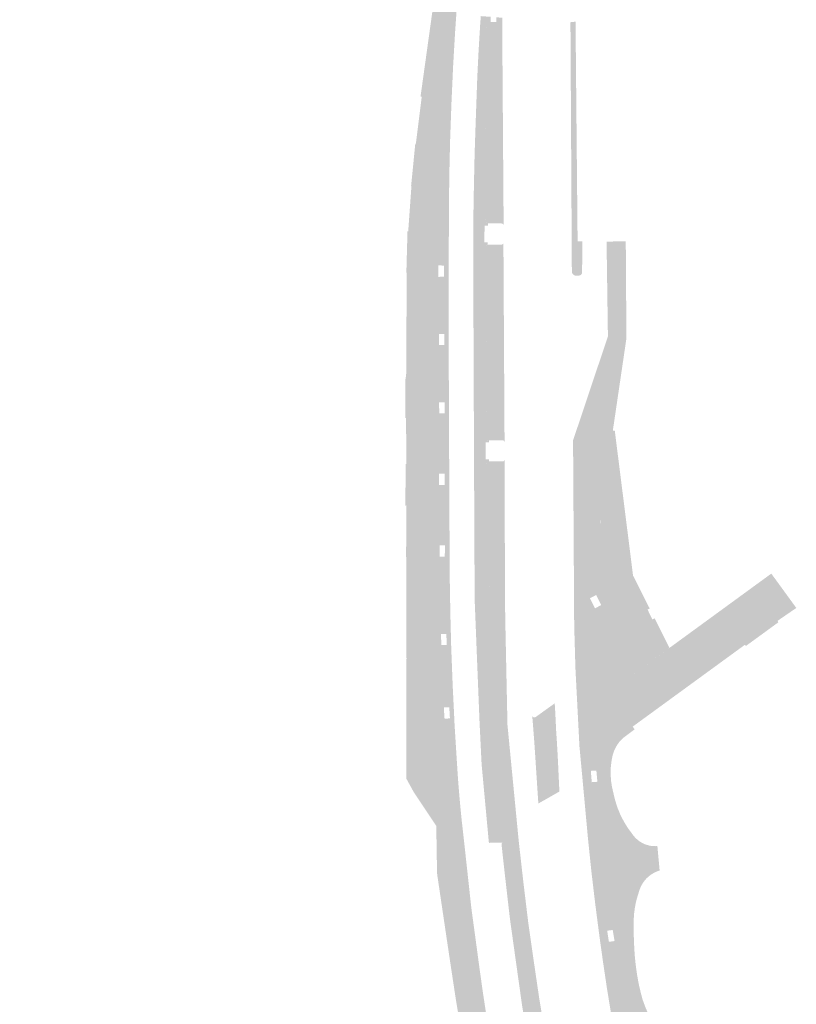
# Model space of a CAD drawing. Header units: inches. Extents: x 83221 to 84763, y 445855 to 447258.
# Tile 57 of 58: x 84103 to 84213, y 446943 to 447082. Entities that reach past the tile are written whole.
import ezdxf

# ---------------------------------------------------------------- set-up
doc = ezdxf.new("R2010")
doc.units = ezdxf.units.IN
doc.header["$MEASUREMENT"] = 0

msp = doc.modelspace()

# ---------------------------------------------------------------- hatches: boundary and pattern name
for points in [[(84164.62, 447075.84), (84164.38, 447070.52), (84164.19, 447065.2), (84164.07, 447059.87), (84163.98, 447046.6), (84163.34, 447046.6), (84163.33, 447047.7), (84162.54, 447047.71), (84162.54, 447046.61), (84158.07, 447046.64), (84158.08, 447046.7), (84158.02, 447046.68), (84158.18, 447052.53), (84158.29, 447052.55), (84158.29, 447052.64), (84158.74, 447058.92), (84158.69, 447058.92), (84159.28, 447064.88), (84159.36, 447064.89), (84159.37, 447064.97), (84160.19, 447071.51), (84160.02, 447071.54), (84161.5, 447082.17), (84162.11, 447086.58), (84162.51, 447089.45), (84163.02, 447093.12), (84163.09, 447093.1), (84163.98, 447099.92), (84164.02, 447100.02), (84163.97, 447100.05), (84163.38, 447109.91), (84160.74, 447114.59), (84158.11, 447119.27), (84157.85, 447120.53), (84154.94, 447126.14), (84152.1, 447131.62), (84149.26, 447137.09), (84146.35, 447142.72), (84145.82, 447143.72), (84144.08, 447147.12), (84143.98, 447147.06), (84142.24, 447150.47), (84140.43, 447154), (84140.5, 447154.04), (84138.8, 447157.43), (84138.79, 447157.45), (84138.73, 447157.39), (84135.59, 447163.54), (84135.65, 447163.6), (84134.32, 447166.17), (84134.22, 447166.12), (84132.24, 447169.83), (84127.98, 447177.91), (84127.41, 447178.99), (84125.96, 447181.75), (84123.92, 447185.65), (84122.48, 447188.4), (84120.88, 447191.46), (84112.71, 447207.04), (84112.71, 447207.14), (84111.54, 447207.39), (84108.02, 447208.14), (84105.61, 447214), (84103.44, 447217.06), (84109.59, 447221.27), (84112.56, 447215.8), (84119.57, 447201.87), (84125.58, 447190.23), (84130.16, 447181.39), (84138.07, 447166.23), (84146.47, 447150.32), (84150.57, 447142.34), (84162.57, 447119.17), (84163.07, 447117.72), (84163.31, 447116.87), (84163.54, 447116.03), (84163.78, 447115.19), (84164.16, 447113.77), (84164.54, 447112.36), (84164.9, 447110.94), (84165.2, 447109.65), (84165.48, 447108.36), (84165.75, 447107.07), (84165.98, 447105.91), (84166.19, 447104.75), (84166.39, 447103.58), (84166.67, 447100.09), (84166.7, 447099.59), (84166.71, 447099.09), (84166.7, 447098.58), (84166.65, 447097.97), (84166.57, 447097.36), (84166.46, 447096.76), (84166.29, 447095.78), (84166.14, 447094.79), (84165.99, 447093.8), (84165.83, 447092.48), (84165.69, 447091.16), (84165.57, 447089.83), (84165.21, 447085.17), (84164.89, 447080.51), (84164.62, 447075.84)], [(84169.06, 447053.32), (84169.03, 447050.97), (84169.51, 447050.95), (84169.51, 447050.69), (84169.3, 447050.6), (84169.21, 447050.45), (84169.22, 447050.29), (84169.35, 447023.3), (84169.39, 447023.16), (84169.52, 447023.05), (84169.67, 447023.01), (84169.69, 447022.74), (84169.2, 447022.73), (84169.21, 447020.34), (84169.68, 447020.33), (84169.68, 447020.09), (84169.46, 447019.97), (84169.37, 447019.83), (84169.47, 447002.68), (84169.53, 447002.54), (84169.68, 447002.44), (84169.79, 447002.44), (84171.67, 447002.45), (84171.7, 447002.45), (84171.72, 447002.44), (84171.75, 447002.44), (84171.77, 447002.43), (84171.8, 447002.42), (84171.82, 447002.41), (84171.84, 447002.4), (84171.86, 447002.38), (84171.88, 447002.36), (84171.9, 447002.34), (84171.91, 447002.32), (84171.93, 447002.3), (84171.94, 447002.28), (84171.97, 446998.23), (84171.96, 446998.2), (84171.96, 446998.18), (84171.95, 446998.15), (84171.94, 446998.13), (84171.93, 446998.1), (84171.92, 446998.08), (84171.9, 446998.06), (84171.88, 446998.04), (84171.86, 446998.02), (84171.83, 446998), (84170.27, 446997.97), (84169.02, 446997.95), (84169.05, 446996.38), (84169.28, 446983.33), (84168.35, 446983.27), (84167.66, 447000.53), (84167.57, 447020.53), (84167.45, 447050.57), (84167.47, 447053.58), (84167.51, 447056.58), (84167.57, 447059.59), (84167.65, 447063.26), (84167.77, 447066.92), (84167.9, 447070.59), (84168.03, 447074.25), (84168.21, 447077.91), (84168.43, 447081.57), (84168.53, 447082.9), (84169.91, 447082.8), (84169.9, 447082.05), (84170.71, 447082.05), (84170.7, 447082.74), (84171.55, 447082.67), (84171.55, 447081.49), (84171.54, 447081.46), (84171.53, 447081.44), (84171.52, 447081.41), (84171.51, 447081.38), (84171.49, 447081.36), (84171.47, 447081.34), (84171.45, 447081.32), (84171.43, 447081.3), (84171.4, 447081.28), (84171.38, 447081.27), (84171.35, 447081.26), (84171.32, 447081.25), (84169.43, 447081.26), (84169.31, 447081.25), (84169.14, 447081.14), (84169.04, 447080.99), (84169.24, 447053.89), (84169.28, 447053.77), (84169.42, 447053.65), (84169.53, 447053.65), (84169.55, 447053.33), (84169.06, 447053.32)], [(84181.9, 447082.12), (84182.19, 447051.1), (84182.55, 447051.13), (84182.88, 447051.09), (84182.82, 447046.79), (84182.83, 447046.75), (84182.82, 447046.71), (84182.82, 447046.66), (84182.81, 447046.62), (84182.79, 447046.58), (84182.77, 447046.54), (84182.75, 447046.5), (84182.73, 447046.47), (84182.7, 447046.43), (84182.67, 447046.41), (84182.64, 447046.38), (84182.6, 447046.36), (84182.57, 447046.34), (84182.53, 447046.32), (84182.49, 447046.31), (84182.45, 447046.29), (84182.41, 447046.29), (84182.37, 447046.28), (84182.33, 447046.28), (84181.88, 447046.28), (84181.83, 447046.29), (84181.78, 447046.31), (84181.74, 447046.32), (84181.69, 447046.34), (84181.65, 447046.37), (84181.61, 447046.4), (84181.57, 447046.43), (84181.53, 447046.47), (84181.5, 447046.51), (84181.47, 447046.55), (84181.44, 447046.6), (84181.42, 447046.65), (84181.4, 447046.7), (84181.39, 447046.75), (84181.38, 447046.8), (84181.18, 447082.04), (84181.9, 447082.12), (84181.9, 447082.12)], [(84171.55, 447081.49), (84171.75, 447053.38), (84171.74, 447053.4), (84171.74, 447053.43), (84171.73, 447053.45), (84171.71, 447053.48), (84171.7, 447053.5), (84171.68, 447053.52), (84171.67, 447053.54), (84171.65, 447053.56), (84171.63, 447053.58), (84171.61, 447053.59), (84171.58, 447053.6), (84171.56, 447053.61), (84171.53, 447053.62), (84171.5, 447053.63), (84171.48, 447053.63), (84171.45, 447053.64), (84169.53, 447053.65), (84169.51, 447053.65), (84169.48, 447053.65), (84169.45, 447053.66), (84169.43, 447053.67), (84169.41, 447053.68), (84169.38, 447053.69), (84169.36, 447053.7), (84169.34, 447053.72), (84169.32, 447053.74), (84169.31, 447053.76), (84169.29, 447053.78), (84169.28, 447053.8), (84169.27, 447053.82), (84169.26, 447053.84), (84169.25, 447053.87), (84169.25, 447053.89), (84169.24, 447053.92), (84169.04, 447080.97), (84169.06, 447081), (84169.08, 447081.04), (84169.1, 447081.07), (84169.12, 447081.11), (84169.15, 447081.14), (84169.18, 447081.16), (84169.21, 447081.19), (84169.24, 447081.21), (84169.28, 447081.22), (84169.32, 447081.24), (84169.35, 447081.25), (84169.39, 447081.26), (84169.43, 447081.26), (84171.32, 447081.25), (84171.35, 447081.26), (84171.38, 447081.27), (84171.4, 447081.28), (84171.43, 447081.3), (84171.45, 447081.32), (84171.47, 447081.34), (84171.49, 447081.36), (84171.51, 447081.38), (84171.52, 447081.41), (84171.53, 447081.44), (84171.54, 447081.46), (84171.55, 447081.49), (84171.55, 447081.49)], [(84171.72, 447050.85), (84171.88, 447022.8), (84171.87, 447022.82), (84171.87, 447022.85), (84171.86, 447022.87), (84171.85, 447022.89), (84171.83, 447022.91), (84171.82, 447022.93), (84171.81, 447022.94), (84171.79, 447022.96), (84171.77, 447022.98), (84171.75, 447022.99), (84171.73, 447023), (84171.71, 447023.01), (84171.69, 447023.02), (84171.67, 447023.02), (84171.64, 447023.03), (84171.62, 447023.03), (84171.6, 447023.03), (84169.67, 447023.02), (84169.64, 447023.02), (84169.62, 447023.03), (84169.59, 447023.03), (84169.57, 447023.04), (84169.54, 447023.05), (84169.52, 447023.06), (84169.49, 447023.08), (84169.47, 447023.09), (84169.45, 447023.11), (84169.43, 447023.13), (84169.41, 447023.16), (84169.4, 447023.18), (84169.38, 447023.21), (84169.37, 447023.24), (84169.36, 447023.27), (84169.36, 447023.3), (84169.35, 447023.33), (84169.22, 447050.33), (84169.22, 447050.35), (84169.22, 447050.38), (84169.22, 447050.4), (84169.22, 447050.43), (84169.22, 447050.45), (84169.23, 447050.47), (84169.24, 447050.49), (84169.25, 447050.52), (84169.26, 447050.54), (84169.28, 447050.55), (84169.29, 447050.57), (84169.31, 447050.59), (84169.33, 447050.6), (84169.35, 447050.62), (84169.37, 447050.63), (84169.39, 447050.64), (84169.41, 447050.64), (84169.44, 447050.65), (84169.46, 447050.65), (84169.49, 447050.65), (84169.51, 447050.65), (84171.46, 447050.63), (84171.5, 447050.64), (84171.53, 447050.66), (84171.56, 447050.68), (84171.6, 447050.7), (84171.62, 447050.72), (84171.65, 447050.74), (84171.67, 447050.77), (84171.69, 447050.8), (84171.7, 447050.82), (84171.72, 447050.85), (84171.72, 447050.85)], [(84187.44, 447024.38), (84189.39, 447008.92), (84185.39, 447009.48), (84185.34, 447017.01), (84182.21, 447017.12), (84182.24, 447009.92), (84181.63, 447010.01), (84181.55, 447023.02), (84186.47, 447037.7), (84186.28, 447051.07), (84186.66, 447051.08), (84188.99, 447051.13), (84189.08, 447037.41), (84187.16, 447024.37), (84187.44, 447024.38)], [(84163.97, 447044.84), (84163.99, 447037.41), (84163.38, 447037.29), (84163.37, 447038.03), (84162.61, 447038.04), (84162.62, 447037.14), (84158.02, 447036.27), (84158.04, 447040.53), (84158.07, 447046.64), (84162.54, 447046.61), (84162.53, 447046.1), (84163.34, 447046.12), (84163.34, 447046.6), (84163.98, 447046.6), (84163.97, 447044.84)], [(84163.99, 447037.41), (84164.03, 447027.98), (84163.42, 447027.8), (84163.41, 447028.38), (84162.64, 447028.39), (84162.65, 447027.57), (84157.98, 447026.17), (84157.87, 447026.17), (84157.9, 447031.97), (84157.99, 447032.01), (84158.02, 447036.27), (84162.62, 447037.14), (84162.63, 447036.47), (84163.38, 447036.47), (84163.38, 447037.29), (84163.99, 447037.41)], [(84164.03, 447027.98), (84164.05, 447022.85), (84164.08, 447016.78), (84163.44, 447016.77), (84163.43, 447018.31), (84162.63, 447018.32), (84162.65, 447016.77), (84157.9, 447016.75), (84157.91, 447019.68), (84158.02, 447019.7), (84157.98, 447025.92), (84157.98, 447026.17), (84162.65, 447027.57), (84162.66, 447026.82), (84163.42, 447026.83), (84163.42, 447027.8), (84164.03, 447027.98)], [(84171.88, 447020.26), (84171.94, 447002.28), (84171.93, 447002.3), (84171.91, 447002.32), (84171.9, 447002.34), (84171.88, 447002.36), (84171.86, 447002.38), (84171.84, 447002.4), (84171.82, 447002.41), (84171.8, 447002.42), (84171.77, 447002.43), (84171.75, 447002.44), (84171.72, 447002.44), (84171.7, 447002.45), (84171.67, 447002.45), (84169.79, 447002.44), (84169.76, 447002.44), (84169.74, 447002.44), (84169.71, 447002.45), (84169.69, 447002.45), (84169.66, 447002.46), (84169.64, 447002.47), (84169.61, 447002.48), (84169.59, 447002.49), (84169.57, 447002.51), (84169.55, 447002.53), (84169.54, 447002.55), (84169.52, 447002.56), (84169.51, 447002.59), (84169.5, 447002.61), (84169.49, 447002.63), (84169.48, 447002.65), (84169.47, 447002.68), (84169.47, 447002.7), (84169.47, 447002.73), (84169.37, 447019.74), (84169.37, 447019.77), (84169.38, 447019.79), (84169.38, 447019.82), (84169.39, 447019.85), (84169.4, 447019.87), (84169.41, 447019.89), (84169.43, 447019.92), (84169.44, 447019.94), (84169.46, 447019.96), (84169.48, 447019.97), (84169.5, 447019.99), (84169.52, 447020.01), (84169.55, 447020.02), (84169.57, 447020.03), (84169.6, 447020.04), (84169.63, 447020.05), (84169.65, 447020.05), (84169.68, 447020.05), (84171.68, 447020.05), (84171.7, 447020.06), (84171.72, 447020.07), (84171.75, 447020.08), (84171.77, 447020.1), (84171.79, 447020.11), (84171.81, 447020.14), (84171.82, 447020.16), (84171.84, 447020.18), (84171.85, 447020.21), (84171.87, 447020.23), (84171.88, 447020.26), (84171.88, 447020.26)], [(84164.08, 447016.78), (84164.12, 447007.83), (84164.12, 447007.48), (84163.46, 447007.47), (84163.48, 447008.21), (84162.71, 447008.22), (84162.71, 447007.47), (84157.99, 447007.44), (84158.02, 447013.74), (84158.02, 447013.84), (84157.89, 447013.82), (84157.9, 447016.75), (84162.65, 447016.77), (84162.65, 447016.74), (84163.44, 447016.74), (84163.44, 447016.77), (84164.08, 447016.78)], [(84182.26, 447004.05), (84182.21, 447017.12), (84185.34, 447017.01), (84185.42, 447004.09), (84182.26, 447004.05), (84182.26, 447004.05)], [(84189.39, 447008.92), (84190, 447004.04), (84185.06, 447000.7), (84184.81, 447001.2), (84183.92, 447000.75), (84184.23, 447000.14), (84181.7, 446998.43), (84181.63, 447010.01), (84182.24, 447009.92), (84182.26, 447004.05), (84185.42, 447004.09), (84185.39, 447009.48), (84189.39, 447008.92)], [(84164.23, 446998.5), (84164.32, 446995), (84163.69, 446994.98), (84163.67, 446995.72), (84162.89, 446995.69), (84162.93, 446994.96), (84158.03, 446994.83), (84158.01, 447001.19), (84157.99, 447007.44), (84162.71, 447007.47), (84162.72, 447006.63), (84163.44, 447006.62), (84163.46, 447007.47), (84164.12, 447007.48), (84164.15, 447003.16), (84164.23, 446998.5)], [(84193.06, 446997.9), (84195.16, 446993.74), (84187.49, 446988.14), (84182.49, 446990.92), (84181.88, 446990.91), (84181.71, 446997), (84181.7, 446998.43), (84184.23, 447000.14), (84184.65, 446999.32), (84185.52, 446999.78), (84185.06, 447000.7), (84190, 447004.04), (84190.02, 447003.93), (84192.36, 446999.3), (84192.06, 446999.15), (84192.75, 446997.75), (84193.06, 446997.9)], [(84208.77, 446999.91), (84189.33, 446985.61), (84187.79, 446982.1), (84183.04, 446979.89), (84182.49, 446990.92), (84187.49, 446988.14), (84209.53, 447004.22), (84211.32, 447001.76), (84208.77, 446999.91)], [(84187.4, 446979.34), (84187.26, 446978.97), (84187.14, 446978.59), (84186.97, 446977.72), (84186.87, 446976.83), (84186.85, 446975.93), (84186.88, 446975.49), (84184.94, 446975.31), (84184.84, 446976.42), (84184.06, 446976.38), (84184.15, 446975.24), (84182.89, 446975.13), (84182.45, 446979.85), (84183.04, 446979.89), (84187.79, 446982.1), (84189.33, 446985.61), (84208.77, 446999.91), (84211.32, 447001.76), (84213.06, 446999.37), (84210.41, 446997.55), (84210.52, 446997.34), (84205.99, 446994.04), (84205.76, 446994.14), (84189.96, 446982.62), (84190.24, 446982.24), (84188.65, 446981.05), (84188.33, 446980.74), (84188.03, 446980.4), (84187.77, 446980.03), (84187.57, 446979.69), (84187.4, 446979.34)], [(84171.97, 446998.23), (84172.29, 446982.86), (84172.28, 446982.89), (84172.27, 446982.91), (84172.25, 446982.94), (84172.23, 446982.96), (84172.21, 446982.98), (84172.19, 446983), (84172.17, 446983.02), (84172.14, 446983.03), (84172.12, 446983.04), (84172.09, 446983.05), (84172.07, 446983.06), (84172.04, 446983.06), (84172.02, 446983.07), (84171.99, 446983.07), (84169.6, 446983), (84169.58, 446983), (84169.55, 446983.01), (84169.52, 446983.01), (84169.5, 446983.02), (84169.47, 446983.03), (84169.45, 446983.04), (84169.42, 446983.05), (84169.4, 446983.07), (84169.38, 446983.09), (84169.36, 446983.1), (84169.35, 446983.12), (84169.33, 446983.15), (84169.32, 446983.17), (84169.3, 446983.2), (84169.29, 446983.22), (84169.29, 446983.25), (84169.28, 446983.27), (84169.28, 446983.3), (84169.28, 446983.33), (84169.05, 446996.38), (84169.02, 446997.95), (84170.27, 446997.97), (84171.83, 446998), (84171.86, 446998.02), (84171.88, 446998.04), (84171.9, 446998.06), (84171.92, 446998.08), (84171.93, 446998.1), (84171.94, 446998.13), (84171.95, 446998.15), (84171.96, 446998.18), (84171.96, 446998.2), (84171.97, 446998.23), (84171.97, 446998.23)], [(84164.56, 446988.4), (84164.74, 446984.71), (84164.12, 446984.6), (84164.08, 446985.36), (84163.31, 446985.33), (84163.36, 446984.46), (84158.02, 446983.51), (84158.04, 446992.26), (84158.03, 446994.83), (84162.93, 446994.96), (84162.98, 446994.14), (84163.72, 446994.15), (84163.69, 446994.98), (84164.32, 446995), (84164.35, 446993.84), (84164.56, 446988.4)], [(84182.49, 446990.92), (84183.04, 446979.89), (84182.45, 446979.85), (84181.88, 446990.91), (84182.49, 446990.92), (84182.49, 446990.92)], [(84178.96, 446985.91), (84178.96, 446985.88), (84179, 446985.24), (84179.04, 446984.6), (84179.07, 446983.97), (84179.1, 446983.44), (84179.12, 446982.91), (84179.14, 446982.39), (84176.09, 446980.29), (84175.79, 446984.16), (84175.8, 446984.13), (84175.81, 446984.11), (84175.82, 446984.08), (84175.83, 446984.06), (84175.85, 446984.04), (84175.87, 446984.02), (84175.89, 446984), (84175.91, 446983.98), (84175.94, 446983.96), (84175.96, 446983.95), (84175.98, 446983.94), (84176.01, 446983.93), (84176.04, 446983.93), (84176.06, 446983.92), (84176.09, 446983.92), (84176.12, 446983.92), (84176.15, 446983.92), (84176.17, 446983.93), (84176.2, 446983.93), (84176.22, 446983.94), (84178.96, 446985.91), (84178.96, 446985.91)], [(84165.37, 446974.43), (84165.5, 446972.87), (84165.66, 446971.09), (84165.84, 446969.32), (84162.27, 446966.99), (84162.25, 446968.61), (84159.08, 446973.35), (84158.1, 446975.13), (84158, 446975.29), (84158.02, 446983.51), (84163.36, 446984.46), (84163.41, 446983.75), (84164.17, 446983.78), (84164.12, 446984.6), (84164.74, 446984.71), (84164.82, 446982.97), (84165.16, 446977.54), (84165.26, 446975.98), (84165.37, 446974.43)], [(84172.32, 446982.57), (84171.71, 446982.52), (84173.29, 446966.42), (84171.68, 446966.26), (84169.67, 446966.22), (84168.64, 446977.32), (84168.35, 446983.27), (84169.28, 446983.33), (84169.28, 446983.3), (84169.28, 446983.27), (84169.29, 446983.25), (84169.29, 446983.22), (84169.3, 446983.2), (84169.32, 446983.17), (84169.33, 446983.15), (84169.35, 446983.12), (84169.36, 446983.1), (84169.38, 446983.09), (84169.4, 446983.07), (84169.42, 446983.05), (84169.45, 446983.04), (84169.47, 446983.03), (84169.5, 446983.02), (84169.52, 446983.01), (84169.55, 446983.01), (84169.58, 446983), (84169.6, 446983), (84171.99, 446983.07), (84172.02, 446983.07), (84172.04, 446983.06), (84172.07, 446983.06), (84172.09, 446983.05), (84172.12, 446983.04), (84172.14, 446983.03), (84172.17, 446983.02), (84172.19, 446983), (84172.21, 446982.98), (84172.23, 446982.96), (84172.25, 446982.94), (84172.27, 446982.91), (84172.28, 446982.89), (84172.29, 446982.86), (84172.32, 446982.57), (84172.32, 446982.57)], [(84172.32, 446982.57), (84173.88, 446966.47), (84173.29, 446966.42), (84171.71, 446982.52), (84172.32, 446982.57), (84172.32, 446982.57)], [(84179.14, 446982.39), (84179.24, 446980.9), (84179.33, 446979.41), (84179.41, 446977.93), (84179.48, 446976.44), (84179.55, 446974.95), (84179.62, 446973.46), (84176.65, 446971.77), (84176.09, 446980.29), (84179.14, 446982.39), (84179.14, 446982.39)], [(84188.22, 446970.21), (84188.74, 446969.19), (84189.34, 446968.23), (84190.02, 446967.32), (84190.8, 446959.16), (84190.58, 446958.44), (84190.39, 446957.7), (84190.26, 446956.96), (84190.16, 446956.19), (84190.11, 446955.42), (84190.12, 446954.65), (84190.11, 446953.69), (84187.25, 446953.32), (84187.15, 446953.92), (84186.37, 446953.82), (84186.46, 446953.21), (84185.27, 446953.06), (84184.68, 446957.6), (84184.13, 446962.24), (84183.65, 446966.88), (84182.89, 446975.13), (84184.15, 446975.24), (84184.18, 446974.78), (84184.99, 446974.84), (84184.94, 446975.31), (84186.88, 446975.49), (84186.9, 446975.05), (84187.03, 446974.18), (84187.23, 446973.31), (84187.48, 446972.25), (84187.81, 446971.21), (84188.22, 446970.21)], [(84166.04, 446967.54), (84166.42, 446964.1), (84162.42, 446961.43), (84162.35, 446961.97), (84162.27, 446966.99), (84165.84, 446969.32), (84166.04, 446967.54)], [(84193.45, 446965.77), (84193.77, 446962.31), (84193.54, 446962.24), (84193.32, 446962.15), (84193.1, 446962.05), (84192.89, 446961.94), (84192.69, 446961.82), (84192.49, 446961.68), (84192.29, 446961.53), (84192.09, 446961.36), (84191.9, 446961.18), (84191.65, 446960.89), (84191.42, 446960.58), (84191.22, 446960.24), (84191.05, 446959.9), (84190.91, 446959.53), (84190.8, 446959.16), (84190.02, 446967.32), (84190.23, 446967.06), (84190.46, 446966.82), (84190.71, 446966.6), (84190.97, 446966.41), (84191.26, 446966.23), (84191.55, 446966.09), (84191.71, 446966.02), (84191.88, 446965.96), (84192.04, 446965.91), (84192.27, 446965.85), (84192.5, 446965.8), (84192.74, 446965.77), (84192.97, 446965.76), (84193.21, 446965.75), (84193.45, 446965.77), (84193.45, 446965.77)], [(84178.6, 446933.39), (84179.59, 446928.02), (84180.72, 446922.62), (84185.35, 446901.66), (84185.7, 446900.09), (84185.68, 446900.13), (84185.66, 446900.17), (84185.64, 446900.21), (84185.61, 446900.25), (84185.58, 446900.29), (84185.55, 446900.32), (84185.52, 446900.35), (84185.48, 446900.38), (84185.44, 446900.4), (84185.4, 446900.42), (84185.36, 446900.44), (84185.31, 446900.45), (84185.27, 446900.45), (84185.22, 446900.46), (84185.18, 446900.46), (84185.14, 446900.45), (84183.49, 446900.06), (84183.46, 446900.05), (84183.43, 446900.05), (84183.41, 446900.04), (84183.38, 446900.04), (84183.35, 446900.05), (84183.32, 446900.05), (84183.3, 446900.06), (84183.27, 446900.07), (84183.25, 446900.08), (84183.22, 446900.1), (84183.2, 446900.11), (84183.18, 446900.13), (84183.17, 446900.15), (84183.15, 446900.17), (84183.14, 446900.19), (84183.12, 446900.21), (84183.11, 446900.24), (84183.1, 446900.26), (84183.1, 446900.28), (84183.09, 446900.31), (84181.76, 446906.18), (84180.51, 446911.96), (84180.15, 446913.6), (84179.8, 446915.23), (84179.44, 446916.86), (84179.02, 446918.82), (84178.59, 446920.78), (84178.16, 446922.74), (84177.82, 446924.37), (84177.48, 446925.99), (84177.15, 446927.62), (84176.76, 446929.59), (84176.38, 446931.57), (84176.01, 446933.54), (84175.72, 446935.18), (84175.43, 446936.81), (84175.15, 446938.45), (84174.87, 446940.09), (84174.6, 446941.73), (84174.34, 446943.37), (84173.51, 446949.27), (84172.68, 446955.21), (84172.48, 446956.87), (84172.29, 446958.54), (84172.1, 446960.2), (84171.88, 446962.12), (84171.67, 446964.03), (84171.46, 446965.95), (84171.45, 446965.97), (84171.45, 446965.99), (84171.45, 446966.02), (84171.45, 446966.04), (84171.45, 446966.06), (84171.46, 446966.08), (84171.46, 446966.1), (84171.47, 446966.12), (84171.48, 446966.14), (84171.49, 446966.16), (84171.51, 446966.18), (84171.52, 446966.19), (84171.54, 446966.21), (84171.56, 446966.22), (84171.58, 446966.23), (84171.6, 446966.24), (84171.62, 446966.25), (84171.64, 446966.25), (84171.66, 446966.26), (84171.68, 446966.26), (84173.29, 446966.42), (84173.88, 446966.47), (84174.55, 446960.54), (84175.22, 446955.01), (84175.99, 446949.61), (84176.79, 446944.16), (84177.7, 446938.77), (84178.6, 446933.39), (84178.6, 446933.39)], [(84173.08, 446921.34), (84178.18, 446898.07), (84174.33, 446897.3), (84169.76, 446918.08), (84168.7, 446923.32), (84167.69, 446928.57), (84166.73, 446933.82), (84165.83, 446939.09), (84164.97, 446944.35), (84164.17, 446949.63), (84162.42, 446961.43), (84166.42, 446964.1), (84167.19, 446957.04), (84168.05, 446950.71), (84168.29, 446948.91), (84168.54, 446947.12), (84168.79, 446945.32), (84169.19, 446942.69), (84169.61, 446940.07), (84170.05, 446937.45), (84170.5, 446934.69), (84170.99, 446931.93), (84171.49, 446929.18), (84172, 446926.56), (84172.53, 446923.95), (84173.08, 446921.34), (84173.08, 446921.34)], [(84190.59, 446947.58), (84190.73, 446946.77), (84190.91, 446945.89), (84191.12, 446945.02), (84191.35, 446944.15), (84191.56, 446943.55), (84191.78, 446942.97), (84192.03, 446942.4), (84192.35, 446941.75), (84192.69, 446941.13), (84193.05, 446940.51), (84195.08, 446933.32), (84190.83, 446931.93), (84190.71, 446932.51), (84189.92, 446932.36), (84190.06, 446931.68), (84188.85, 446931.28), (84188.16, 446934.88), (84187.52, 446938.48), (84186.92, 446942.09), (84186.33, 446945.71), (84185.79, 446949.33), (84185.28, 446952.97), (84185.27, 446953.06), (84186.46, 446953.21), (84186.61, 446952.25), (84187.41, 446952.36), (84187.25, 446953.32), (84190.11, 446953.69), (84190.13, 446952.72), (84190.17, 446951.76), (84190.22, 446950.9), (84190.28, 446950.05), (84190.37, 446949.19), (84190.47, 446948.38), (84190.59, 446947.58)]]:
    msp.add_hatch(color=256).paths.add_polyline_path(points, flags=0)

doc.saveas('drawing.dxf')
